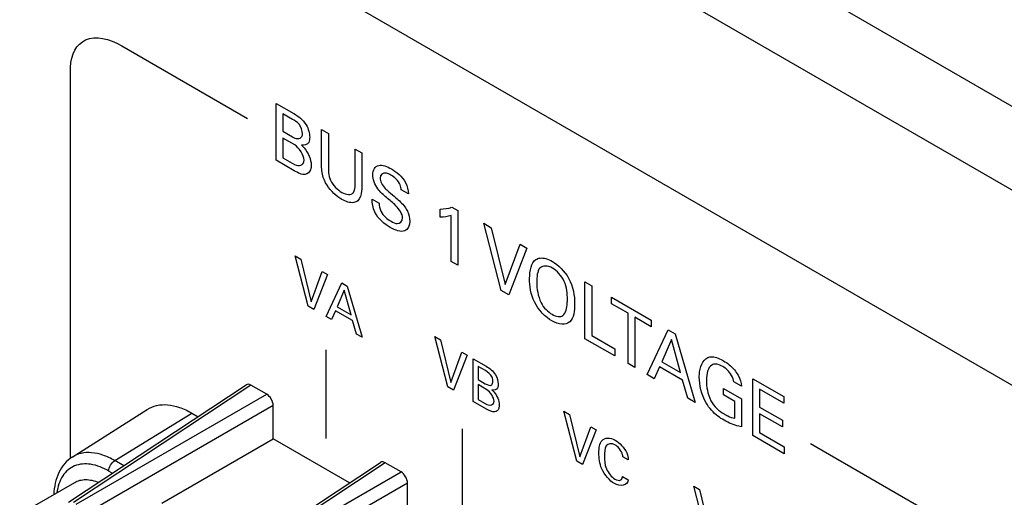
# Model space of a CAD drawing. Header units: inches. Extents: x 0 to 34, y 0 to 22.
# Tile 38 of 127: x 4.727 to 5.294, y 7.586 to 7.861. Entities that reach past the tile are written whole.
import ezdxf

# ---------------------------------------------------------------- set-up
doc = ezdxf.new("R2010")
doc.units = ezdxf.units.IN
doc.header["$LTSCALE"] = 1.87
doc.header["$MEASUREMENT"] = 0
doc.layers.get('0').update_dxf_attribs({"linetype": 'CONTINUOUS'})

msp = doc.modelspace()

# ---------------------------------------------------------------- linework, layer by layer
at = {"color": 7, "linetype": 'CONTINUOUS'}
for p, q in [((2.55264, 9.39617), (5.48268, 7.7044)), ((2.54662, 9.35143), (5.44695, 7.67681)), ((5.3418, 7.62502), (2.65177, 9.17821)), ((4.75513, 7.58275), (4.85745, 7.65038)), ((4.86016, 7.65018), (4.75789, 7.58258)), ((4.86925, 7.64493), (4.86016, 7.65018)), ((4.75958, 7.58161), (4.86925, 7.64493)), ((4.87295, 7.63851), (4.76329, 7.57519)), ((4.87295, 7.61932), (4.87295, 7.63851)), ((4.75723, 7.6088), (4.80042, 7.63627)), ((4.78172, 7.60678), (4.82603, 7.63416)), ((4.82603, 7.63416), (4.8297, 7.63204)), ((4.80879, 7.58227), (4.87295, 7.61932)), ((4.91693, 7.59392), (4.87295, 7.61932)), ((4.78693, 7.60377), (4.78172, 7.60678)), ((4.83247, 7.5381), (4.93479, 7.60572)), ((4.9375, 7.60552), (4.83523, 7.53793)), ((4.94659, 7.60027), (4.9375, 7.60552)), ((4.77831, 7.60073), (4.78046, 7.59949)), ((4.83692, 7.53695), (4.94659, 7.60027)), ((4.73568, 7.58094), (4.75864, 7.5942)), ((4.95029, 7.59385), (4.84063, 7.53054)), ((4.95029, 7.57466), (4.95029, 7.59385))]:
    msp.add_line(p, q, dxfattribs=at)
at = {"color": 40, "linetype": 'CONTINUOUS'}
for p, q in [((4.78579, 7.84553), (4.85817, 7.80375)), ((4.75633, 7.60816), (4.75633, 7.83308)), ((4.87468, 7.77964), (4.87468, 7.8124)), ((4.87468, 7.8124), (4.88482, 7.80654)), ((4.88415, 7.80321), (4.87849, 7.80648)), ((4.87849, 7.80648), (4.87849, 7.79636)), ((4.9008, 7.77735), (4.9008, 7.79732)), ((4.9008, 7.79732), (4.90473, 7.79505)), ((4.87849, 7.79636), (4.88399, 7.79318)), ((4.88537, 7.78848), (4.87849, 7.79246)), ((4.87849, 7.79246), (4.87849, 7.78111)), ((4.90473, 7.79505), (4.90473, 7.77476)), ((4.92014, 7.76605), (4.92014, 7.78615)), ((4.92014, 7.78615), (4.92395, 7.78395)), ((4.88501, 7.77367), (4.87468, 7.77964)), ((4.87849, 7.78111), (4.88521, 7.77723)), ((4.92395, 7.78395), (4.92395, 7.76376)), ((4.95082, 7.76027), (4.94673, 7.76263)), ((4.92991, 7.75732), (4.934, 7.75496)), ((4.96916, 7.747), (4.96916, 7.75154)), ((4.97576, 7.75268), (4.97926, 7.75066)), ((4.97548, 7.72143), (4.97548, 7.74789)), ((4.97926, 7.75066), (4.97926, 7.71925)), ((4.99422, 7.74338), (4.99858, 7.74086)), ((5.00432, 7.70478), (4.99422, 7.74338)), ((4.99858, 7.74086), (5.00664, 7.70821)), ((5.00664, 7.70821), (5.01513, 7.73131)), ((5.01909, 7.72902), (5.00864, 7.70229)), ((5.01513, 7.73131), (5.01909, 7.72902)), ((4.88559, 7.72459), (4.88886, 7.7227)), ((4.89316, 7.69568), (4.88559, 7.72459)), ((4.88886, 7.7227), (4.8949, 7.69824)), ((4.97926, 7.71925), (4.97548, 7.72143)), ((4.8949, 7.69824), (4.90126, 7.71555)), ((4.90423, 7.71383), (4.8964, 7.6938)), ((4.90126, 7.71555), (4.90423, 7.71383)), ((4.90348, 7.68972), (4.91243, 7.7091)), ((4.91243, 7.7091), (4.91558, 7.70728)), ((4.91558, 7.70728), (4.92418, 7.67777)), ((5.05252, 7.70972), (5.05641, 7.70747)), ((5.05252, 7.67695), (5.05252, 7.70972)), ((5.05641, 7.70747), (5.05641, 7.67875)), ((4.91387, 7.7049), (4.90975, 7.69524)), ((4.91779, 7.6906), (4.91387, 7.7049)), ((5.00864, 7.70229), (5.00432, 7.70478)), ((5.0678, 7.7009), (5.09071, 7.68767)), ((5.0678, 7.69704), (5.0678, 7.7009)), ((4.8964, 7.6938), (4.89316, 7.69568)), ((4.90975, 7.69524), (4.91779, 7.6906)), ((5.07731, 7.69155), (5.0678, 7.69704)), ((4.90651, 7.68797), (4.90348, 7.68972)), ((4.90881, 7.69303), (4.90651, 7.68797)), ((4.91867, 7.68734), (4.90881, 7.69303)), ((5.07731, 7.66264), (5.07731, 7.69155)), ((5.09071, 7.68381), (5.0812, 7.6893)), ((5.0812, 7.6893), (5.0812, 7.6604)), ((4.92097, 7.67962), (4.91867, 7.68734)), ((5.09071, 7.68767), (5.09071, 7.68381)), ((4.92418, 7.67777), (4.92097, 7.67962)), ((4.96602, 7.67815), (4.96929, 7.67627)), ((4.97359, 7.64924), (4.96602, 7.67815)), ((5.05641, 7.67875), (5.06961, 7.67112)), ((5.08838, 7.65625), (5.10033, 7.68211)), ((5.10033, 7.68211), (5.10453, 7.67968)), ((5.10453, 7.67968), (5.11601, 7.6403)), ((4.96929, 7.67627), (4.97533, 7.6518)), ((5.06961, 7.66708), (5.05252, 7.67695)), ((5.10226, 7.67651), (5.09675, 7.66362)), ((5.10748, 7.65743), (5.10226, 7.67651)), ((4.90355, 7.61943), (4.90355, 7.67046)), ((4.97533, 7.6518), (4.98168, 7.66911)), ((4.98466, 7.66739), (4.97683, 7.64737)), ((4.98168, 7.66911), (4.98466, 7.66739)), ((5.06961, 7.67112), (5.06961, 7.66708)), ((4.98806, 7.66543), (4.99566, 7.66104)), ((4.98806, 7.64088), (4.98806, 7.66543)), ((4.99516, 7.65854), (4.99091, 7.66099)), ((4.99091, 7.66099), (4.99091, 7.65341)), ((5.0812, 7.6604), (5.07731, 7.66264)), ((5.09549, 7.66067), (5.09243, 7.65391)), ((5.10866, 7.65307), (5.09549, 7.66067)), ((5.09675, 7.66362), (5.10748, 7.65743)), ((5.09243, 7.65391), (5.08838, 7.65625)), ((4.97683, 7.64737), (4.97359, 7.64924)), ((4.99091, 7.65341), (4.99504, 7.65103)), ((4.99607, 7.64751), (4.99091, 7.65049)), ((4.99091, 7.65049), (4.99091, 7.64199)), ((5.11173, 7.64277), (5.10866, 7.65307)), ((5.14256, 7.64956), (5.13828, 7.65203)), ((5.14915, 7.65392), (5.16696, 7.64364)), ((5.14915, 7.62116), (5.14915, 7.65392)), ((5.13227, 7.64833), (5.14268, 7.64232)), ((5.13227, 7.64457), (5.13227, 7.64833)), ((5.13875, 7.64082), (5.13227, 7.64457)), ((5.16696, 7.63979), (5.15309, 7.6478)), ((5.15309, 7.6478), (5.15309, 7.63758)), ((5.16696, 7.64364), (5.16696, 7.63979)), ((4.9958, 7.63641), (4.98806, 7.64088)), ((4.99091, 7.64199), (4.99595, 7.63908)), ((5.11601, 7.6403), (5.11173, 7.64277)), ((5.13875, 7.63111), (5.13875, 7.64082)), ((5.14268, 7.64232), (5.14268, 7.62617)), ((5.04027, 7.63528), (5.04354, 7.63339)), ((5.04784, 7.60636), (5.04027, 7.63528)), ((5.04354, 7.63339), (5.04958, 7.60893)), ((5.15309, 7.63758), (5.16629, 7.62996)), ((5.16629, 7.62615), (5.15309, 7.63377)), ((5.15309, 7.63377), (5.15309, 7.62288)), ((5.16629, 7.62996), (5.16629, 7.62615)), ((4.98207, 7.57409), (4.98207, 7.62512)), ((5.04958, 7.60893), (5.05594, 7.62624)), ((5.05891, 7.62452), (5.05108, 7.60449)), ((5.05594, 7.62624), (5.05891, 7.62452)), ((5.16727, 7.6107), (5.14915, 7.62116)), ((5.15309, 7.62288), (5.16727, 7.61469)), ((5.18229, 7.6166), (5.25802, 7.57288)), ((5.16727, 7.61469), (5.16727, 7.6107)), ((5.05108, 7.60449), (5.04784, 7.60636)), ((5.07747, 7.60717), (5.07432, 7.60899)), ((5.07417, 7.59762), (5.07741, 7.59575)), ((5.1152, 7.59202), (5.11846, 7.59013)), ((5.12276, 7.56311), (5.1152, 7.59202)), ((5.11846, 7.59013), (5.1245, 7.56567))]:
    msp.add_line(p, q, dxfattribs=at)
at = {"color": 7, "linetype": 'CONTINUOUS'}
for centre, major_axis, ratio, start_param, end_param in [((4.86017, 7.64589), (-0.00263, 0.00455), 0.576629, -0.784837, 0.03513), ((4.86924, 7.64065), (-0.00262, 0.00454), 0.578035, -2.355634, -0.786056), ((4.93751, 7.60123), (-0.00263, 0.00455), 0.576629, -0.784837, 0.03513), ((4.94658, 7.59599), (-0.00262, 0.00454), 0.578035, -2.355634, -0.786056)]:
    msp.add_ellipse(centre, major_axis=major_axis, ratio=ratio, start_param=start_param, end_param=end_param, dxfattribs=at)
at = {"color": 40, "linetype": 'CONTINUOUS'}
for points, knots in [([(4.75633, 7.83308), (4.75633, 7.84078), (4.76365, 7.85305), (4.77842, 7.84979), (4.78579, 7.84553)], [0, 0, 0, 0, 0.474702, 1, 1, 1, 1]), ([(4.88989, 7.79495), (4.88989, 7.7966), (4.88834, 7.80098), (4.88539, 7.8025), (4.88415, 7.80321)], [0, 0, 0, 0, 0.534983, 1, 1, 1, 1]), ([(4.88399, 7.79318), (4.88449, 7.79289), (4.88703, 7.79136), (4.88989, 7.79255), (4.88989, 7.79495)], [0, 0, 0, 0, 0.192402, 1, 1, 1, 1]), ([(4.89398, 7.793), (4.89398, 7.79186), (4.89358, 7.7887), (4.8909, 7.78812), (4.88918, 7.78837)], [0, 0, 0, 0, 0.349479, 1, 1, 1, 1]), ([(4.88918, 7.78837), (4.88972, 7.78789), (4.89273, 7.78516), (4.89484, 7.7799), (4.89484, 7.77694)], [0, 0, 0, 0, 0.178333, 1, 1, 1, 1]), ([(4.89484, 7.77694), (4.89484, 7.77594), (4.89448, 7.77324), (4.89279, 7.77173), (4.89142, 7.77147)], [0, 0, 0, 0, 0.343057, 1, 1, 1, 1]), ([(4.90245, 7.76814), (4.90222, 7.76866), (4.90094, 7.77186), (4.9008, 7.77497), (4.9008, 7.77735)], [0, 0, 0, 0, 0.164969, 1, 1, 1, 1]), ([(4.90473, 7.77476), (4.90473, 7.77401), (4.9048, 7.77193), (4.90534, 7.76956), (4.90599, 7.76814)], [0, 0, 0, 0, 0.369206, 1, 1, 1, 1]), ([(4.9303, 7.77134), (4.9303, 7.7741), (4.93325, 7.77828), (4.93856, 7.77615), (4.94111, 7.77468)], [0, 0, 0, 0, 0.483214, 1, 1, 1, 1]), ([(4.91248, 7.75713), (4.9117, 7.75758), (4.90801, 7.76), (4.90414, 7.76437), (4.90245, 7.76814)], [0, 0, 0, 0, 0.208609, 1, 1, 1, 1]), ([(4.94076, 7.77107), (4.93987, 7.77158), (4.93713, 7.77306), (4.93447, 7.77156), (4.93447, 7.76939)], [0, 0, 0, 0, 0.321184, 1, 1, 1, 1]), ([(4.93447, 7.76939), (4.93447, 7.76764), (4.93661, 7.76398), (4.93881, 7.76224), (4.93958, 7.76159)], [0, 0, 0, 0, 0.659764, 1, 1, 1, 1]), ([(4.94673, 7.76263), (4.94669, 7.76352), (4.94603, 7.76714), (4.94268, 7.76996), (4.94076, 7.77107)], [0, 0, 0, 0, 0.281138, 1, 1, 1, 1]), ([(4.91248, 7.76117), (4.91496, 7.75974), (4.91983, 7.75914), (4.92014, 7.76417), (4.92014, 7.76605)], [0, 0, 0, 0, 0.603951, 1, 1, 1, 1]), ([(4.92395, 7.76376), (4.92395, 7.76321), (4.92391, 7.76018), (4.923, 7.75755), (4.92163, 7.75638)], [0, 0, 0, 0, 0.179493, 1, 1, 1, 1]), ([(4.94095, 7.75585), (4.94001, 7.75666), (4.93741, 7.75892), (4.93469, 7.76125), (4.93325, 7.7632)], [0, 0, 0, 0, 0.358552, 1, 1, 1, 1]), ([(4.92163, 7.75638), (4.92098, 7.75582), (4.9184, 7.75463), (4.91484, 7.75577), (4.91248, 7.75713)], [0, 0, 0, 0, 0.306156, 1, 1, 1, 1]), ([(4.93958, 7.76159), (4.94093, 7.76041), (4.94402, 7.75771), (4.94722, 7.75489), (4.94874, 7.75285)], [0, 0, 0, 0, 0.433535, 1, 1, 1, 1]), ([(4.934, 7.75496), (4.93405, 7.75352), (4.93468, 7.74894), (4.93877, 7.74572), (4.94084, 7.74452)], [0, 0, 0, 0, 0.373055, 1, 1, 1, 1]), ([(4.94748, 7.74654), (4.94748, 7.7487), (4.94449, 7.75304), (4.94186, 7.75507), (4.94095, 7.75585)], [0, 0, 0, 0, 0.667429, 1, 1, 1, 1]), ([(4.94874, 7.75285), (4.94933, 7.75206), (4.95098, 7.74938), (4.95157, 7.74638), (4.95157, 7.74468)], [0, 0, 0, 0, 0.325477, 1, 1, 1, 1]), ([(4.94084, 7.74452), (4.94203, 7.74384), (4.94512, 7.74225), (4.94748, 7.74444), (4.94748, 7.74654)], [0, 0, 0, 0, 0.395908, 1, 1, 1, 1]), ([(4.95157, 7.74468), (4.95157, 7.74202), (4.94905, 7.73712), (4.94327, 7.73927), (4.94037, 7.74094)], [0, 0, 0, 0, 0.44334, 1, 1, 1, 1]), ([(5.02427, 7.72249), (5.02496, 7.72295), (5.02767, 7.72398), (5.03129, 7.72284), (5.03374, 7.72142)], [0, 0, 0, 0, 0.292764, 1, 1, 1, 1]), ([(5.03378, 7.71758), (5.03109, 7.71914), (5.02517, 7.71926), (5.02474, 7.71257), (5.02474, 7.70942)], [0, 0, 0, 0, 0.496565, 1, 1, 1, 1]), ([(5.03374, 7.72142), (5.0371, 7.71948), (5.045, 7.71178), (5.04656, 7.70151), (5.04656, 7.6971)], [0, 0, 0, 0, 0.467305, 1, 1, 1, 1]), ([(5.04239, 7.69955), (5.04239, 7.70274), (5.04203, 7.70977), (5.03628, 7.71615), (5.03378, 7.71758)], [0, 0, 0, 0, 0.525901, 1, 1, 1, 1]), ([(5.03343, 7.68721), (5.02978, 7.68931), (5.02174, 7.69752), (5.02062, 7.70744), (5.02062, 7.71153)], [0, 0, 0, 0, 0.507903, 1, 1, 1, 1]), ([(5.04656, 7.6971), (5.04656, 7.69295), (5.04541, 7.68418), (5.03722, 7.68501), (5.03343, 7.68721)], [0, 0, 0, 0, 0.485888, 1, 1, 1, 1]), ([(5.03984, 7.69036), (5.04148, 7.69173), (5.04226, 7.69522), (5.04239, 7.69883), (5.04239, 7.69955)], [0, 0, 0, 0, 0.807252, 1, 1, 1, 1]), ([(5.11832, 7.6548), (5.11832, 7.65586), (5.11864, 7.66127), (5.1211, 7.66579), (5.12441, 7.66644)], [0, 0, 0, 0, 0.186729, 1, 1, 1, 1]), ([(5.12441, 7.66644), (5.12627, 7.66682), (5.12911, 7.66594), (5.13183, 7.66447), (5.13231, 7.66419)], [0, 0, 0, 0, 0.824244, 1, 1, 1, 1]), ([(5.13828, 7.65203), (5.13798, 7.65435), (5.13548, 7.6586), (5.13274, 7.66036), (5.13187, 7.66086)], [0, 0, 0, 0, 0.685273, 1, 1, 1, 1]), ([(5.13231, 7.66419), (5.13444, 7.66296), (5.13761, 7.66054), (5.14005, 7.65697), (5.14068, 7.65587)], [0, 0, 0, 0, 0.703657, 1, 1, 1, 1]), ([(4.99945, 7.65236), (4.99945, 7.65309), (4.99912, 7.65584), (4.99652, 7.65776), (4.99516, 7.65854)], [0, 0, 0, 0, 0.318313, 1, 1, 1, 1]), ([(4.99504, 7.65103), (4.99641, 7.65024), (4.99895, 7.64931), (4.99945, 7.65158), (4.99945, 7.65236)], [0, 0, 0, 0, 0.671245, 1, 1, 1, 1]), ([(5.00252, 7.6509), (5.00252, 7.65004), (5.00222, 7.64768), (5.00021, 7.64724), (4.99892, 7.64743)], [0, 0, 0, 0, 0.349495, 1, 1, 1, 1]), ([(4.99892, 7.64743), (4.99933, 7.64706), (5.00158, 7.64502), (5.00316, 7.64108), (5.00316, 7.63886)], [0, 0, 0, 0, 0.178309, 1, 1, 1, 1]), ([(5.00316, 7.63886), (5.00316, 7.63812), (5.0029, 7.63609), (5.00163, 7.63496), (5.0006, 7.63476)], [0, 0, 0, 0, 0.343003, 1, 1, 1, 1]), ([(5.13258, 7.63), (5.1314, 7.63068), (5.12774, 7.63302), (5.12404, 7.63695), (5.12229, 7.64003)], [0, 0, 0, 0, 0.32034, 1, 1, 1, 1]), ([(5.13258, 7.63363), (5.13332, 7.63321), (5.1354, 7.6321), (5.13746, 7.6314), (5.13875, 7.63111)], [0, 0, 0, 0, 0.351709, 1, 1, 1, 1]), ([(5.14268, 7.62617), (5.14215, 7.62627), (5.1389, 7.62694), (5.13545, 7.62834), (5.13258, 7.63)], [0, 0, 0, 0, 0.162972, 1, 1, 1, 1]), ([(5.06054, 7.61103), (5.06054, 7.61391), (5.06131, 7.62008), (5.06703, 7.62017), (5.06985, 7.61855)], [0, 0, 0, 0, 0.469658, 1, 1, 1, 1]), ([(5.06973, 7.6159), (5.06779, 7.61702), (5.06384, 7.61617), (5.06369, 7.61149), (5.06369, 7.60925)], [0, 0, 0, 0, 0.499655, 1, 1, 1, 1]), ([(5.07432, 7.60899), (5.07427, 7.60936), (5.07395, 7.6119), (5.07147, 7.61489), (5.06973, 7.6159)], [0, 0, 0, 0, 0.148068, 1, 1, 1, 1]), ([(5.06985, 7.61855), (5.0723, 7.61713), (5.07644, 7.6131), (5.07739, 7.60842), (5.07747, 7.60717)], [0, 0, 0, 0, 0.702123, 1, 1, 1, 1]), ([(5.06946, 7.59351), (5.06673, 7.59508), (5.06119, 7.60156), (5.06054, 7.6083), (5.06054, 7.61103)], [0, 0, 0, 0, 0.536035, 1, 1, 1, 1]), ([(5.06369, 7.60925), (5.06369, 7.60702), (5.06387, 7.60216), (5.06786, 7.59722), (5.0697, 7.59616)], [0, 0, 0, 0, 0.512307, 1, 1, 1, 1])]:
    msp.add_open_spline(points, degree=3, knots=knots, dxfattribs=at)
for points in [[(4.88482, 7.80654), (4.8873, 7.80511), (4.8902, 7.80304), (4.89197, 7.80001)], [(4.89197, 7.80001), (4.89328, 7.7978), (4.89398, 7.7951), (4.89398, 7.793)], [(4.89079, 7.77968), (4.89079, 7.7825), (4.88781, 7.78708), (4.88537, 7.78848)], [(4.88521, 7.77723), (4.88769, 7.7758), (4.89079, 7.77682), (4.89079, 7.77968)], [(4.94111, 7.77468), (4.94393, 7.77305), (4.94718, 7.77035), (4.94909, 7.76685)], [(4.89142, 7.77147), (4.8896, 7.77113), (4.88719, 7.77241), (4.88501, 7.77367)], [(4.90599, 7.76814), (4.9074, 7.76515), (4.91012, 7.76253), (4.91248, 7.76117)], [(4.93325, 7.7632), (4.93151, 7.76557), (4.9303, 7.76891), (4.9303, 7.77134)], [(4.94909, 7.76685), (4.95024, 7.76473), (4.95071, 7.76231), (4.95082, 7.76027)], [(4.93156, 7.74974), (4.93034, 7.75226), (4.92991, 7.75502), (4.92991, 7.75732)], [(4.96916, 7.75154), (4.97148, 7.7516), (4.97376, 7.75188), (4.97576, 7.75268)], [(4.94037, 7.74094), (4.93724, 7.74275), (4.93348, 7.74579), (4.93156, 7.74974)], [(4.97548, 7.74789), (4.97358, 7.74715), (4.9714, 7.74693), (4.96916, 7.747)], [(5.02062, 7.71153), (5.02062, 7.7161), (5.02157, 7.72069), (5.02427, 7.72249)], [(5.02474, 7.70942), (5.02474, 7.70583), (5.02531, 7.70153), (5.02726, 7.69762)], [(5.02726, 7.69762), (5.02868, 7.69476), (5.03128, 7.6923), (5.03355, 7.69099)], [(5.03355, 7.69099), (5.03581, 7.68968), (5.03838, 7.6892), (5.03984, 7.69036)], [(4.99566, 7.66104), (4.99752, 7.65997), (4.99969, 7.65842), (5.00102, 7.65615)], [(5.12547, 7.66179), (5.12333, 7.66028), (5.12244, 7.65671), (5.12244, 7.65301)], [(5.13187, 7.66086), (5.12959, 7.66217), (5.12698, 7.66289), (5.12547, 7.66179)], [(5.00102, 7.65615), (5.00199, 7.65449), (5.00252, 7.65247), (5.00252, 7.6509)], [(5.12229, 7.64003), (5.11959, 7.64474), (5.11832, 7.65037), (5.11832, 7.6548)], [(5.14068, 7.65587), (5.14181, 7.65385), (5.14245, 7.6515), (5.14256, 7.64956)], [(5.12244, 7.65301), (5.12244, 7.64943), (5.12304, 7.6451), (5.12504, 7.64121)], [(5.00013, 7.64092), (5.00013, 7.64303), (4.99789, 7.64646), (4.99607, 7.64751)], [(4.99595, 7.63908), (4.99781, 7.63801), (5.00013, 7.63877), (5.00013, 7.64092)], [(5.12504, 7.64121), (5.1268, 7.63785), (5.1299, 7.63518), (5.13258, 7.63363)], [(5.0006, 7.63476), (4.99924, 7.63451), (4.99743, 7.63547), (4.9958, 7.63641)], [(5.07741, 7.59575), (5.07707, 7.59215), (5.07277, 7.5916), (5.06946, 7.59351)], [(5.0697, 7.59616), (5.07092, 7.59545), (5.07229, 7.59511), (5.07315, 7.59563)], [(5.07315, 7.59563), (5.0737, 7.596), (5.07403, 7.59677), (5.07417, 7.59762)]]:
    msp.add_open_spline(points, degree=3, dxfattribs=at)
at = {"color": 7, "linetype": 'CONTINUOUS'}
for points, knots in [([(4.80043, 7.63627), (4.80208, 7.63732), (4.80592, 7.63888), (4.81237, 7.63918), (4.81928, 7.63759), (4.82378, 7.63546), (4.82603, 7.63416)], [0, 0, 0, 0, 0.217907, 0.450421, 0.709416, 1, 1, 1, 1]), ([(4.78172, 7.60678), (4.77956, 7.60803), (4.77526, 7.61006), (4.76865, 7.61159), (4.76248, 7.6113), (4.75881, 7.6098), (4.75723, 7.6088)], [0, 0, 0, 0, 0.290585, 0.549579, 0.782091, 1, 1, 1, 1]), ([(4.75723, 7.6088), (4.75393, 7.6067), (4.74838, 7.59994), (4.74681, 7.59161), (4.74661, 7.58728)], [0, 0, 0, 0, 0.474077, 1, 1, 1, 1]), ([(4.77831, 7.60073), (4.77506, 7.6026), (4.76862, 7.60533), (4.75989, 7.60476), (4.75463, 7.60154), (4.75038, 7.59664), (4.74886, 7.59169), (4.74837, 7.5883)], [0, 0, 0, 0, 0.282714, 0.515978, 0.626391, 0.740701, 1, 1, 1, 1]), ([(4.77831, 7.60073), (4.77831, 7.60192), (4.7791, 7.60427), (4.7807, 7.60616), (4.78172, 7.60678)], [0, 0, 0, 0, 0.497765, 1, 1, 1, 1]), ([(4.75864, 7.5942), (4.75957, 7.59474), (4.76164, 7.59557), (4.76508, 7.59595), (4.76876, 7.59551), (4.7712, 7.59471), (4.77244, 7.5942)], [0, 0, 0, 0, 0.225732, 0.462501, 0.718907, 1, 1, 1, 1])]:
    msp.add_open_spline(points, degree=3, knots=knots, dxfattribs=at)

doc.saveas('drawing.dxf')
